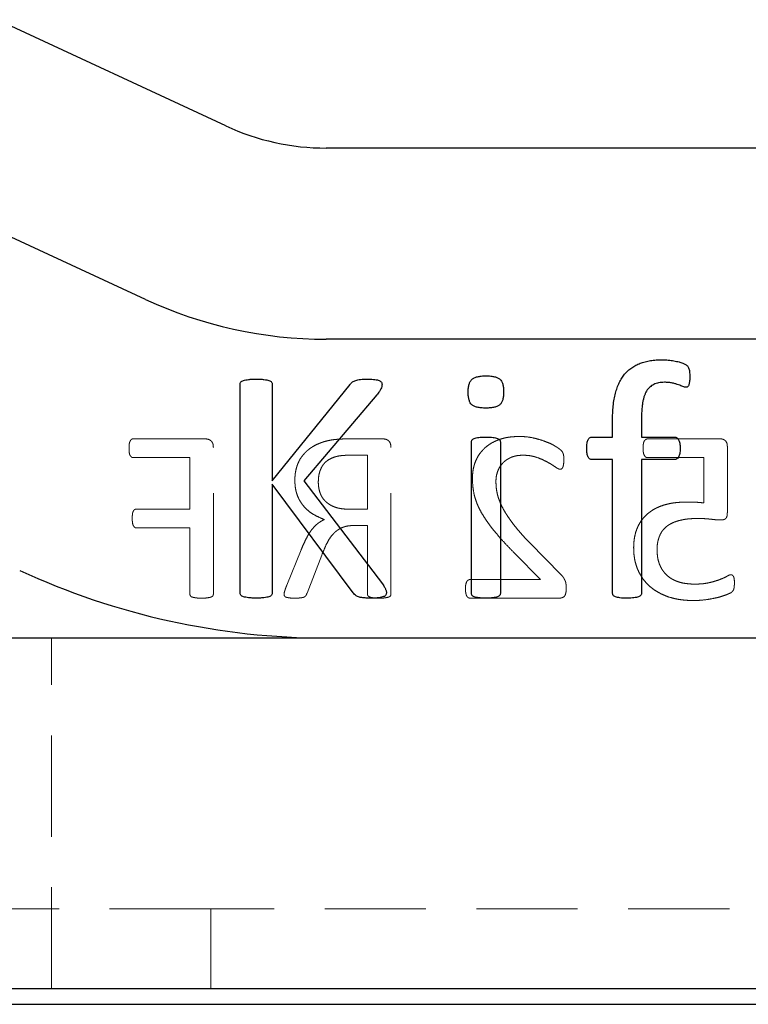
# Paper-space layout 'Folha2' of a CAD drawing. Header units: millimetres. Extents: x 0 to 500, y 59 to 259.
# Tile 18 of 24: x 364.52 to 373.66, y 145.98 to 158.34. Entities that reach past the tile are written whole.
import ezdxf

# ---------------------------------------------------------------- set-up
doc = ezdxf.new("R2010")
doc.units = ezdxf.units.MM
doc.linetypes.add('HIDDEN', pattern=[1.905, 1.27, -0.635])
doc.layers.add('FORMATO', color=179, linetype='Continuous')

psp = doc.layouts.new('Folha2')

# ---------------------------------------------------------------- linework, layer by layer
at = {"color": 7, "linetype": 'Continuous', "lineweight": 25}
for p, q in [((367.105, 157.005), (364.23, 158.339)), ((390.47, 156.727), (368.367, 156.727)), ((366.095, 154.828), (363.22, 156.162)), ((390.47, 154.327), (368.367, 154.327)), ((367.285, 151.145), (367.285, 153.759)), ((367.689, 153.759), (367.689, 152.549)), ((367.689, 152.549), (368.666, 153.759)), ((369.001, 153.629), (368.086, 152.549)), ((371.96, 153.099), (371.96, 153.3)), ((372.324, 153.315), (372.324, 153.099)), ((370.188, 151.142), (370.188, 153.034)), ((370.552, 153.034), (370.552, 151.142)), ((371.701, 153.099), (371.96, 153.099)), ((372.324, 153.099), (372.741, 153.099)), ((371.96, 152.816), (371.701, 152.816)), ((371.96, 151.143), (371.96, 152.816)), ((372.741, 152.816), (372.324, 152.816)), ((372.324, 152.816), (372.324, 151.143)), ((368.086, 152.549), (369.071, 151.256)), ((368.704, 151.145), (367.689, 152.507)), ((367.689, 152.507), (367.689, 151.145)), ((360.792, 150.577), (394.792, 150.577)), ((360.792, 146.177), (394.792, 146.177))]:
    psp.add_line(p, q, dxfattribs=at)
at = {"color": 7, "linetype": 'HIDDEN', "lineweight": 18}
for p, q in [((366.849, 153.077), (365.943, 153.077)), ((369.08, 153.077), (368.658, 153.077)), ((373.307, 153.077), (372.403, 153.077)), ((366.949, 151.126), (366.949, 152.969)), ((369.178, 151.126), (369.178, 152.969)), ((373.402, 152.156), (373.402, 152.976)), ((365.941, 152.842), (366.655, 152.842)), ((366.655, 152.842), (366.655, 152.195)), ((368.677, 152.871), (368.884, 152.871)), ((368.884, 152.871), (368.884, 152.195)), ((372.398, 152.842), (373.107, 152.842)), ((373.107, 152.842), (373.107, 152.272)), ((366.655, 152.195), (365.981, 152.195)), ((368.884, 152.195), (368.644, 152.195)), ((365.981, 151.959), (366.655, 151.959)), ((366.655, 151.959), (366.655, 151.127)), ((368.713, 151.989), (368.884, 151.989)), ((368.884, 151.989), (368.884, 151.127)), ((368.051, 151.684), (367.871, 151.241)), ((371.315, 151.371), (370.918, 151.776)), ((368.125, 151.141), (368.31, 151.618)), ((370.732, 151.639), (371.055, 151.312)), ((371.055, 151.312), (370.175, 151.312)), ((370.173, 151.077), (371.289, 151.077)), ((364.917, 146.177), (364.917, 150.577)), ((366.917, 147.177), (362.792, 147.177)), ((366.917, 147.177), (366.917, 146.177)), ((388.667, 147.177), (366.917, 147.177))]:
    psp.add_line(p, q, dxfattribs=at)
at = {"color": 7, "linetype": 'Continuous', "lineweight": 25}
for radius in [3, 5.4, 9.15]:
    psp.add_arc((368.367, 159.727), radius, 245.1196, 270, dxfattribs=at)
for points, knots in [([(371.96, 153.3), (371.96, 153.333), (371.961, 153.396), (371.968, 153.487), (371.979, 153.571), (371.995, 153.648), (372.017, 153.718), (372.043, 153.781), (372.074, 153.839), (372.111, 153.888), (372.152, 153.933), (372.2, 153.97), (372.251, 154.002), (372.308, 154.027), (372.37, 154.046), (372.437, 154.06), (372.51, 154.068), (372.559, 154.069), (372.585, 154.07)], [0, 0, 0, 0, 0.085701, 0.165525, 0.239707, 0.308114, 0.371751, 0.431701, 0.487856, 0.542026, 0.594421, 0.646732, 0.699057, 0.752989, 0.809275, 0.869112, 0.932531, 1, 1, 1, 1]), ([(372.585, 154.07), (372.61, 154.069), (372.659, 154.068), (372.729, 154.057), (372.79, 154.044), (372.838, 154.029), (372.871, 154.015), (372.892, 154.001), (372.906, 153.985), (372.916, 153.967), (372.924, 153.945), (372.927, 153.919), (372.93, 153.887), (372.93, 153.865), (372.93, 153.853)], [0, 0, 0, 0, 0.15721, 0.310633, 0.446926, 0.550478, 0.624948, 0.673693, 0.712386, 0.755313, 0.803306, 0.858671, 0.922785, 1, 1, 1, 1]), ([(367.285, 153.759), (367.285, 153.765), (367.286, 153.775), (367.293, 153.79), (367.308, 153.802), (367.329, 153.81), (367.357, 153.817), (367.393, 153.822), (367.437, 153.827), (367.469, 153.827), (367.487, 153.827)], [0, 0, 0, 0, 0.069055, 0.136143, 0.211582, 0.303269, 0.426973, 0.581673, 0.773551, 1, 1, 1, 1]), ([(367.487, 153.827), (367.505, 153.827), (367.537, 153.827), (367.581, 153.822), (367.617, 153.817), (367.645, 153.81), (367.666, 153.802), (367.68, 153.79), (367.687, 153.775), (367.688, 153.765), (367.689, 153.759)], [0, 0, 0, 0, 0.231771, 0.420828, 0.575441, 0.696432, 0.790586, 0.863934, 0.930984, 1, 1, 1, 1]), ([(368.666, 153.759), (368.67, 153.765), (368.679, 153.777), (368.696, 153.792), (368.715, 153.803), (368.738, 153.812), (368.766, 153.819), (368.799, 153.823), (368.84, 153.826), (368.871, 153.827), (368.888, 153.827)], [0, 0, 0, 0, 0.09307, 0.180109, 0.271549, 0.372506, 0.488512, 0.623058, 0.790842, 1, 1, 1, 1]), ([(368.888, 153.827), (368.905, 153.827), (368.935, 153.827), (368.975, 153.822), (369.006, 153.817), (369.03, 153.809), (369.048, 153.8), (369.059, 153.788), (369.065, 153.774), (369.066, 153.764), (369.066, 153.759)], [0, 0, 0, 0, 0.240932, 0.428781, 0.578774, 0.695882, 0.788873, 0.861381, 0.930167, 1, 1, 1, 1]), ([(370.148, 153.663), (370.148, 153.681), (370.149, 153.715), (370.158, 153.761), (370.172, 153.798), (370.195, 153.826), (370.226, 153.846), (370.266, 153.858), (370.316, 153.867), (370.352, 153.867), (370.372, 153.867)], [0, 0, 0, 0, 0.152323, 0.280284, 0.389642, 0.482704, 0.579811, 0.695558, 0.833637, 1, 1, 1, 1]), ([(370.372, 153.867), (370.392, 153.867), (370.428, 153.867), (370.477, 153.858), (370.516, 153.846), (370.547, 153.827), (370.568, 153.799), (370.584, 153.763), (370.591, 153.718), (370.592, 153.685), (370.593, 153.667)], [0, 0, 0, 0, 0.167476, 0.306198, 0.422268, 0.518586, 0.610748, 0.718713, 0.846807, 1, 1, 1, 1]), ([(372.612, 153.787), (372.587, 153.786), (372.541, 153.784), (372.477, 153.763), (372.425, 153.728), (372.391, 153.686), (372.371, 153.646), (372.357, 153.612), (372.346, 153.573), (372.337, 153.531), (372.331, 153.484), (372.327, 153.432), (372.323, 153.375), (372.324, 153.336), (372.324, 153.315)], [0, 0, 0, 0, 0.116201, 0.218141, 0.313645, 0.412938, 0.466951, 0.524777, 0.588251, 0.656564, 0.731089, 0.813225, 0.903186, 1, 1, 1, 1]), ([(372.881, 153.725), (372.875, 153.725), (372.863, 153.727), (372.842, 153.735), (372.818, 153.745), (372.788, 153.756), (372.753, 153.767), (372.712, 153.777), (372.664, 153.786), (372.63, 153.786), (372.612, 153.787)], [0, 0, 0, 0, 0.059775, 0.138817, 0.234604, 0.348174, 0.479673, 0.631781, 0.804371, 1, 1, 1, 1]), ([(372.93, 153.853), (372.93, 153.841), (372.929, 153.82), (372.927, 153.791), (372.922, 153.769), (372.917, 153.751), (372.912, 153.738), (372.903, 153.729), (372.892, 153.725), (372.885, 153.725), (372.881, 153.725)], [0, 0, 0, 0, 0.233662, 0.422461, 0.567211, 0.688639, 0.776306, 0.852968, 0.920335, 1, 1, 1, 1]), ([(369.066, 153.759), (369.066, 153.75), (369.065, 153.731), (369.052, 153.702), (369.031, 153.667), (369.012, 153.643), (369.001, 153.629)], [0, 0, 0, 0, 0.1841, 0.384702, 0.638516, 1, 1, 1, 1]), ([(370.368, 153.463), (370.349, 153.463), (370.313, 153.464), (370.264, 153.472), (370.224, 153.484), (370.193, 153.503), (370.172, 153.531), (370.158, 153.567), (370.149, 153.612), (370.148, 153.645), (370.148, 153.663)], [0, 0, 0, 0, 0.167397, 0.306054, 0.421496, 0.517769, 0.611298, 0.718505, 0.84688, 1, 1, 1, 1]), ([(370.593, 153.667), (370.592, 153.649), (370.591, 153.616), (370.583, 153.57), (370.568, 153.533), (370.546, 153.504), (370.514, 153.485), (370.474, 153.472), (370.424, 153.464), (370.388, 153.463), (370.368, 153.463)], [0, 0, 0, 0, 0.152323, 0.280284, 0.389642, 0.482704, 0.579811, 0.695558, 0.833637, 1, 1, 1, 1]), ([(370.188, 153.034), (370.189, 153.039), (370.189, 153.048), (370.195, 153.062), (370.207, 153.074), (370.226, 153.083), (370.251, 153.091), (370.283, 153.095), (370.323, 153.098), (370.353, 153.099), (370.369, 153.099)], [0, 0, 0, 0, 0.0666297, 0.135191, 0.2094886, 0.3048099, 0.4272578, 0.5792087, 0.7688566, 1, 1, 1, 1]), ([(370.369, 153.099), (370.386, 153.099), (370.416, 153.098), (370.457, 153.095), (370.489, 153.091), (370.513, 153.083), (370.532, 153.074), (370.544, 153.062), (370.551, 153.048), (370.552, 153.039), (370.552, 153.034)], [0, 0, 0, 0, 0.23825, 0.426402, 0.577155, 0.69296, 0.78753, 0.863317, 0.933896, 1, 1, 1, 1]), ([(371.636, 152.956), (371.636, 152.968), (371.637, 152.99), (371.639, 153.021), (371.645, 153.046), (371.651, 153.066), (371.661, 153.082), (371.672, 153.092), (371.686, 153.098), (371.696, 153.099), (371.701, 153.099)], [0, 0, 0, 0, 0.206553, 0.380988, 0.525939, 0.645064, 0.74756, 0.829666, 0.912407, 1, 1, 1, 1]), ([(372.741, 153.099), (372.746, 153.099), (372.755, 153.098), (372.769, 153.092), (372.781, 153.081), (372.79, 153.066), (372.798, 153.046), (372.805, 153.021), (372.808, 152.99), (372.809, 152.968), (372.809, 152.956)], [0, 0, 0, 0, 0.087342, 0.166541, 0.248411, 0.352573, 0.473963, 0.619354, 0.794038, 1, 1, 1, 1]), ([(371.701, 152.816), (371.696, 152.816), (371.686, 152.817), (371.672, 152.824), (371.661, 152.835), (371.651, 152.849), (371.645, 152.87), (371.64, 152.894), (371.637, 152.924), (371.636, 152.945), (371.636, 152.956)], [0, 0, 0, 0, 0.089158, 0.174898, 0.260954, 0.362174, 0.483429, 0.626576, 0.800807, 1, 1, 1, 1]), ([(372.809, 152.956), (372.809, 152.945), (372.808, 152.924), (372.806, 152.894), (372.799, 152.869), (372.789, 152.845), (372.771, 152.821), (372.75, 152.818), (372.741, 152.816)], [0, 0, 0, 0, 0.1987887, 0.3726656, 0.5172175, 0.6408804, 0.8312179, 1, 1, 1, 1]), ([(369.071, 151.256), (369.076, 151.247), (369.086, 151.232), (369.1, 151.212), (369.108, 151.195), (369.116, 151.18), (369.12, 151.165), (369.122, 151.153), (369.122, 151.148)], [0, 0, 0, 0, 0.250511, 0.448662, 0.608365, 0.718761, 0.878204, 1, 1, 1, 1]), ([(367.487, 151.077), (367.469, 151.077), (367.437, 151.078), (367.393, 151.081), (367.357, 151.088), (367.329, 151.093), (367.308, 151.102), (367.293, 151.114), (367.286, 151.129), (367.285, 151.14), (367.285, 151.145)], [0, 0, 0, 0, 0.226555, 0.41827, 0.5735, 0.696628, 0.789447, 0.866725, 0.936296, 1, 1, 1, 1]), ([(367.689, 151.145), (367.688, 151.14), (367.687, 151.129), (367.68, 151.115), (367.666, 151.102), (367.645, 151.093), (367.617, 151.088), (367.582, 151.081), (367.537, 151.078), (367.505, 151.077), (367.487, 151.077)], [0, 0, 0, 0, 0.063668, 0.133199, 0.208433, 0.303691, 0.424091, 0.579232, 0.768121, 1, 1, 1, 1]), ([(368.934, 151.077), (368.912, 151.077), (368.871, 151.078), (368.817, 151.082), (368.774, 151.09), (368.743, 151.104), (368.721, 151.124), (368.71, 151.138), (368.704, 151.145)], [0, 0, 0, 0, 0.269894, 0.48745, 0.655098, 0.783664, 0.894433, 1, 1, 1, 1]), ([(369.122, 151.148), (369.122, 151.143), (369.121, 151.133), (369.115, 151.117), (369.104, 151.103), (369.084, 151.095), (369.058, 151.087), (369.025, 151.081), (368.983, 151.077), (368.952, 151.077), (368.934, 151.077)], [0, 0, 0, 0, 0.0717701, 0.1421686, 0.216987, 0.3100501, 0.4263571, 0.5772913, 0.763352, 1, 1, 1, 1]), ([(370.369, 151.077), (370.353, 151.077), (370.323, 151.078), (370.283, 151.08), (370.251, 151.086), (370.226, 151.092), (370.207, 151.101), (370.195, 151.113), (370.189, 151.127), (370.189, 151.137), (370.188, 151.142)], [0, 0, 0, 0, 0.230397, 0.41922, 0.571181, 0.692388, 0.787401, 0.859314, 0.927653, 1, 1, 1, 1]), ([(370.552, 151.142), (370.552, 151.137), (370.551, 151.127), (370.544, 151.113), (370.531, 151.101), (370.513, 151.092), (370.488, 151.086), (370.457, 151.08), (370.416, 151.078), (370.386, 151.077), (370.369, 151.077)], [0, 0, 0, 0, 0.071777, 0.142128, 0.215602, 0.309867, 0.424418, 0.575183, 0.762518, 1, 1, 1, 1]), ([(372.142, 151.077), (372.126, 151.077), (372.096, 151.078), (372.056, 151.079), (372.025, 151.086), (371.999, 151.092), (371.981, 151.102), (371.968, 151.112), (371.961, 151.127), (371.96, 151.137), (371.96, 151.143)], [0, 0, 0, 0, 0.22672, 0.414972, 0.56354, 0.68438, 0.779107, 0.855136, 0.924499, 1, 1, 1, 1]), ([(372.324, 151.143), (372.323, 151.137), (372.323, 151.127), (372.315, 151.113), (372.302, 151.102), (372.284, 151.092), (372.258, 151.086), (372.226, 151.08), (372.187, 151.078), (372.158, 151.077), (372.142, 151.077)], [0, 0, 0, 0, 0.075022, 0.145656, 0.221619, 0.316262, 0.436996, 0.588366, 0.773479, 1, 1, 1, 1])]:
    psp.add_open_spline(points, degree=3, knots=knots, dxfattribs=at)
at = {"color": 7, "linetype": 'HIDDEN', "lineweight": 18}
for points, knots in [([(365.943, 153.077), (365.939, 153.077), (365.931, 153.076), (365.921, 153.071), (365.911, 153.062), (365.904, 153.049), (365.896, 153.032), (365.893, 153.01), (365.89, 152.985), (365.89, 152.967), (365.89, 152.958)], [0, 0, 0, 0, 0.077193, 0.155694, 0.243967, 0.348511, 0.472981, 0.622575, 0.798832, 1, 1, 1, 1]), ([(366.949, 152.969), (366.948, 152.979), (366.948, 152.996), (366.942, 153.02), (366.932, 153.039), (366.913, 153.058), (366.885, 153.073), (366.861, 153.076), (366.849, 153.077)], [0, 0, 0, 0, 0.166786, 0.312762, 0.43938, 0.559031, 0.786145, 1, 1, 1, 1]), ([(368.443, 153.065), (368.425, 153.061), (368.388, 153.054), (368.335, 153.041), (368.287, 153.023), (368.24, 153.004), (368.198, 152.98), (368.159, 152.955), (368.124, 152.926), (368.092, 152.895), (368.064, 152.861), (368.038, 152.825), (368.019, 152.786), (368.001, 152.745), (367.989, 152.701), (367.979, 152.656), (367.973, 152.608), (367.973, 152.575), (367.972, 152.559)], [0, 0, 0, 0, 0.074445, 0.146054, 0.213902, 0.279488, 0.342578, 0.403579, 0.462675, 0.521045, 0.578828, 0.635988, 0.693657, 0.751731, 0.810828, 0.871805, 0.934883, 1, 1, 1, 1]), ([(368.658, 153.077), (368.635, 153.077), (368.593, 153.077), (368.536, 153.073), (368.487, 153.07), (368.457, 153.066), (368.443, 153.065)], [0, 0, 0, 0, 0.318432, 0.579566, 0.802464, 1, 1, 1, 1]), ([(369.178, 152.969), (369.178, 152.979), (369.177, 152.996), (369.171, 153.02), (369.162, 153.039), (369.143, 153.058), (369.116, 153.073), (369.091, 153.076), (369.08, 153.077)], [0, 0, 0, 0, 0.167874, 0.314803, 0.440924, 0.561356, 0.787501, 1, 1, 1, 1]), ([(370.792, 153.106), (370.768, 153.106), (370.721, 153.105), (370.654, 153.098), (370.591, 153.085), (370.533, 153.067), (370.479, 153.044), (370.43, 153.019), (370.387, 152.988), (370.347, 152.954), (370.313, 152.917), (370.282, 152.877), (370.258, 152.834), (370.237, 152.788), (370.221, 152.74), (370.21, 152.69), (370.203, 152.639), (370.202, 152.605), (370.202, 152.587)], [0, 0, 0, 0, 0.080922, 0.157569, 0.229543, 0.297912, 0.363184, 0.424868, 0.484828, 0.542906, 0.600127, 0.656005, 0.712197, 0.768566, 0.825445, 0.882792, 0.940852, 1, 1, 1, 1]), ([(371.349, 152.816), (371.349, 152.824), (371.348, 152.838), (371.348, 152.857), (371.345, 152.873), (371.342, 152.887), (371.337, 152.9), (371.332, 152.913), (371.321, 152.926), (371.308, 152.938), (371.294, 152.949), (371.279, 152.96), (371.261, 152.972), (371.231, 152.991), (371.186, 153.016), (371.122, 153.042), (371.049, 153.067), (370.968, 153.089), (370.882, 153.104), (370.822, 153.106), (370.792, 153.106)], [0, 0, 0, 0, 0.032859, 0.060381, 0.084085, 0.104739, 0.124043, 0.142635, 0.165568, 0.197335, 0.218801, 0.245222, 0.277024, 0.314052, 0.401056, 0.503177, 0.617245, 0.738561, 0.86708, 1, 1, 1, 1]), ([(372.403, 153.077), (372.398, 153.077), (372.39, 153.076), (372.378, 153.07), (372.367, 153.061), (372.358, 153.048), (372.35, 153.032), (372.347, 153.012), (372.343, 152.988), (372.343, 152.97), (372.343, 152.961)], [0, 0, 0, 0, 0.086691, 0.174767, 0.271988, 0.376848, 0.496195, 0.639507, 0.806154, 1, 1, 1, 1]), ([(373.402, 152.976), (373.401, 152.984), (373.401, 152.999), (373.397, 153.02), (373.389, 153.038), (373.378, 153.053), (373.364, 153.064), (373.347, 153.072), (373.328, 153.076), (373.314, 153.077), (373.307, 153.077)], [0, 0, 0, 0, 0.150874, 0.287229, 0.405174, 0.516985, 0.626021, 0.741341, 0.863583, 1, 1, 1, 1]), ([(365.89, 152.958), (365.89, 152.948), (365.89, 152.93), (365.893, 152.906), (365.896, 152.885), (365.903, 152.869), (365.911, 152.857), (365.92, 152.848), (365.93, 152.843), (365.937, 152.842), (365.941, 152.842)], [0, 0, 0, 0, 0.205098, 0.381111, 0.529602, 0.654237, 0.756946, 0.84591, 0.922813, 1, 1, 1, 1]), ([(372.343, 152.961), (372.343, 152.952), (372.343, 152.935), (372.346, 152.912), (372.35, 152.891), (372.357, 152.873), (372.365, 152.86), (372.374, 152.849), (372.386, 152.843), (372.394, 152.842), (372.398, 152.842)], [0, 0, 0, 0, 0.185071, 0.34883, 0.492723, 0.621867, 0.733435, 0.825916, 0.912958, 1, 1, 1, 1]), ([(368.266, 152.534), (368.267, 152.553), (368.268, 152.59), (368.277, 152.643), (368.293, 152.691), (368.314, 152.734), (368.343, 152.773), (368.38, 152.806), (368.426, 152.832), (368.46, 152.845), (368.478, 152.851)], [0, 0, 0, 0, 0.1383546, 0.2660025, 0.3878914, 0.5034729, 0.6179919, 0.7355745, 0.8624324, 1, 1, 1, 1]), ([(368.478, 152.851), (368.49, 152.854), (368.517, 152.862), (368.552, 152.866), (368.584, 152.868), (368.612, 152.871), (368.643, 152.871), (368.665, 152.871), (368.677, 152.871)], [0, 0, 0, 0, 0.195998, 0.410972, 0.532649, 0.670311, 0.825999, 1, 1, 1, 1]), ([(370.496, 152.544), (370.497, 152.565), (370.499, 152.608), (370.517, 152.67), (370.543, 152.726), (370.575, 152.767), (370.605, 152.795), (370.631, 152.815), (370.659, 152.831), (370.689, 152.846), (370.723, 152.857), (370.758, 152.866), (370.796, 152.87), (370.822, 152.871), (370.836, 152.871)], [0, 0, 0, 0, 0.121815, 0.241495, 0.358979, 0.474476, 0.532741, 0.592734, 0.653394, 0.717395, 0.783469, 0.852022, 0.924498, 1, 1, 1, 1]), ([(370.836, 152.871), (370.852, 152.871), (370.882, 152.87), (370.928, 152.865), (370.971, 152.856), (371.023, 152.84), (371.082, 152.816), (371.144, 152.785), (371.198, 152.754), (371.235, 152.728), (371.261, 152.711), (371.277, 152.702), (371.29, 152.696), (371.299, 152.695), (371.302, 152.695)], [0, 0, 0, 0, 0.093486, 0.182926, 0.269015, 0.351632, 0.505902, 0.644618, 0.766568, 0.87121, 0.914478, 0.949803, 0.977933, 1, 1, 1, 1]), ([(371.302, 152.695), (371.306, 152.695), (371.313, 152.696), (371.323, 152.701), (371.331, 152.71), (371.338, 152.723), (371.342, 152.74), (371.346, 152.761), (371.348, 152.787), (371.348, 152.806), (371.349, 152.816)], [0, 0, 0, 0, 0.07522, 0.150163, 0.229938, 0.327933, 0.449222, 0.599662, 0.784025, 1, 1, 1, 1]), ([(367.972, 152.559), (367.973, 152.543), (367.973, 152.511), (367.978, 152.465), (367.986, 152.422), (367.998, 152.381), (368.012, 152.343), (368.03, 152.308), (368.05, 152.274), (368.081, 152.232), (368.126, 152.185), (368.19, 152.136), (368.264, 152.096), (368.316, 152.075), (368.344, 152.064)], [0, 0, 0, 0, 0.072508, 0.14117, 0.207214, 0.270341, 0.331479, 0.390731, 0.449548, 0.50779, 0.624433, 0.744091, 0.868889, 1, 1, 1, 1]), ([(368.644, 152.195), (368.628, 152.195), (368.598, 152.195), (368.554, 152.2), (368.514, 152.208), (368.476, 152.219), (368.442, 152.233), (368.411, 152.25), (368.383, 152.269), (368.357, 152.291), (368.335, 152.315), (368.316, 152.341), (368.3, 152.369), (368.284, 152.41), (368.269, 152.465), (368.267, 152.511), (368.266, 152.534)], [0, 0, 0, 0, 0.081427, 0.15774, 0.228476, 0.295888, 0.35991, 0.420602, 0.4797, 0.537429, 0.593899, 0.649927, 0.706046, 0.76221, 0.878332, 1, 1, 1, 1]), ([(370.202, 152.587), (370.202, 152.555), (370.204, 152.492), (370.215, 152.412), (370.23, 152.348), (370.246, 152.298), (370.266, 152.245), (370.292, 152.191), (370.323, 152.134), (370.361, 152.075), (370.404, 152.012), (370.454, 151.946), (370.512, 151.876), (370.577, 151.801), (370.652, 151.721), (370.705, 151.667), (370.732, 151.639)], [0, 0, 0, 0, 0.085079, 0.170502, 0.214729, 0.261614, 0.31194, 0.365203, 0.422717, 0.485264, 0.553488, 0.627072, 0.707621, 0.796389, 0.894011, 1, 1, 1, 1]), ([(370.918, 151.776), (370.896, 151.798), (370.854, 151.842), (370.795, 151.908), (370.743, 151.969), (370.698, 152.027), (370.659, 152.083), (370.624, 152.135), (370.594, 152.185), (370.569, 152.233), (370.549, 152.278), (370.532, 152.322), (370.519, 152.363), (370.507, 152.413), (370.498, 152.474), (370.497, 152.521), (370.496, 152.544)], [0, 0, 0, 0, 0.10586, 0.203172, 0.292709, 0.373934, 0.44905, 0.518754, 0.58358, 0.642986, 0.698534, 0.749951, 0.79761, 0.841717, 0.92378, 1, 1, 1, 1]), ([(372.879, 152.283), (372.852, 152.282), (372.801, 152.281), (372.727, 152.274), (372.658, 152.261), (372.594, 152.243), (372.536, 152.221), (372.482, 152.195), (372.434, 152.163), (372.39, 152.128), (372.351, 152.089), (372.318, 152.046), (372.289, 151.999), (372.266, 151.947), (372.247, 151.893), (372.235, 151.836), (372.227, 151.776), (372.226, 151.734), (372.225, 151.713)], [0, 0, 0, 0, 0.080466, 0.156111, 0.226994, 0.294041, 0.357685, 0.418114, 0.476601, 0.533117, 0.58899, 0.643979, 0.699787, 0.7569, 0.815153, 0.874588, 0.935886, 1, 1, 1, 1]), ([(373.107, 152.272), (373.09, 152.274), (373.055, 152.279), (373.001, 152.281), (372.942, 152.283), (372.901, 152.283), (372.879, 152.283)], [0, 0, 0, 0, 0.228157, 0.458904, 0.71145, 1, 1, 1, 1]), ([(365.981, 152.195), (365.978, 152.194), (365.971, 152.194), (365.961, 152.189), (365.951, 152.181), (365.943, 152.169), (365.937, 152.154), (365.933, 152.133), (365.931, 152.107), (365.93, 152.088), (365.93, 152.078)], [0, 0, 0, 0, 0.075723, 0.151656, 0.235271, 0.333969, 0.450996, 0.597614, 0.777909, 1, 1, 1, 1]), ([(365.93, 152.078), (365.93, 152.068), (365.931, 152.05), (365.933, 152.026), (365.937, 152.005), (365.943, 151.988), (365.951, 151.976), (365.96, 151.967), (365.97, 151.96), (365.978, 151.96), (365.981, 151.959)], [0, 0, 0, 0, 0.205482, 0.382274, 0.528683, 0.651571, 0.752841, 0.845047, 0.923895, 1, 1, 1, 1]), ([(368.344, 152.064), (368.327, 152.057), (368.296, 152.041), (368.253, 152.009), (368.213, 151.972), (368.177, 151.928), (368.143, 151.878), (368.112, 151.819), (368.08, 151.755), (368.061, 151.708), (368.051, 151.684)], [0, 0, 0, 0, 0.108085, 0.21428, 0.323196, 0.438484, 0.561414, 0.694639, 0.839865, 1, 1, 1, 1]), ([(372.519, 151.685), (372.52, 151.701), (372.52, 151.732), (372.526, 151.776), (372.536, 151.818), (372.549, 151.856), (372.566, 151.892), (372.587, 151.925), (372.613, 151.954), (372.643, 151.981), (372.676, 152.003), (372.714, 152.023), (372.756, 152.04), (372.803, 152.053), (372.853, 152.064), (372.908, 152.072), (372.968, 152.076), (373.01, 152.077), (373.031, 152.077)], [0, 0, 0, 0, 0.0635378, 0.1243748, 0.1812933, 0.2366066, 0.2897807, 0.3427797, 0.3948345, 0.4481795, 0.5032541, 0.5603358, 0.6214809, 0.6862895, 0.7562387, 0.8310612, 0.9128382, 1, 1, 1, 1]), ([(373.031, 152.077), (373.046, 152.077), (373.076, 152.077), (373.118, 152.075), (373.157, 152.072), (373.204, 152.067), (373.258, 152.06), (373.301, 152.059), (373.321, 152.059)], [0, 0, 0, 0, 0.1564805, 0.3020268, 0.4367062, 0.5608055, 0.7880615, 1, 1, 1, 1]), ([(373.321, 152.059), (373.328, 152.059), (373.341, 152.059), (373.358, 152.063), (373.372, 152.069), (373.384, 152.078), (373.392, 152.092), (373.398, 152.109), (373.401, 152.131), (373.401, 152.148), (373.402, 152.156)], [0, 0, 0, 0, 0.13657, 0.253794, 0.355042, 0.449832, 0.548635, 0.673004, 0.820153, 1, 1, 1, 1]), ([(368.31, 151.618), (368.32, 151.644), (368.341, 151.694), (368.374, 151.766), (368.409, 151.831), (368.446, 151.876), (368.478, 151.908), (368.504, 151.929), (368.533, 151.947), (368.563, 151.962), (368.596, 151.974), (368.632, 151.983), (368.672, 151.988), (368.699, 151.988), (368.713, 151.989)], [0, 0, 0, 0, 0.142944, 0.275878, 0.399255, 0.515219, 0.571731, 0.628079, 0.683841, 0.741094, 0.79976, 0.862049, 0.92855, 1, 1, 1, 1]), ([(372.225, 151.713), (372.226, 151.688), (372.227, 151.637), (372.237, 151.564), (372.254, 151.495), (372.278, 151.43), (372.308, 151.371), (372.343, 151.315), (372.385, 151.265), (372.432, 151.22), (372.484, 151.18), (372.541, 151.145), (372.603, 151.115), (372.669, 151.09), (372.739, 151.071), (372.814, 151.057), (372.892, 151.049), (372.946, 151.048), (372.973, 151.048)], [0, 0, 0, 0, 0.06832, 0.133539, 0.195919, 0.2566, 0.315655, 0.373245, 0.430367, 0.48784, 0.545785, 0.604532, 0.66468, 0.727168, 0.791633, 0.858176, 0.927635, 1, 1, 1, 1]), ([(372.987, 151.253), (372.97, 151.254), (372.937, 151.254), (372.889, 151.26), (372.843, 151.266), (372.799, 151.278), (372.758, 151.292), (372.719, 151.31), (372.683, 151.331), (372.651, 151.356), (372.621, 151.384), (372.596, 151.416), (372.573, 151.451), (372.554, 151.49), (372.538, 151.533), (372.527, 151.58), (372.521, 151.631), (372.52, 151.667), (372.519, 151.685)], [0, 0, 0, 0, 0.069134, 0.13607, 0.200278, 0.262402, 0.322754, 0.381471, 0.438339, 0.494391, 0.550447, 0.606788, 0.664121, 0.723664, 0.785849, 0.852285, 0.923219, 1, 1, 1, 1]), ([(370.175, 151.312), (370.17, 151.312), (370.162, 151.311), (370.149, 151.305), (370.138, 151.296), (370.129, 151.283), (370.122, 151.266), (370.117, 151.246), (370.114, 151.222), (370.113, 151.206), (370.113, 151.196)], [0, 0, 0, 0, 0.086661, 0.177579, 0.276769, 0.386018, 0.508204, 0.649125, 0.812568, 1, 1, 1, 1]), ([(371.378, 151.197), (371.378, 151.207), (371.378, 151.225), (371.376, 151.252), (371.373, 151.275), (371.366, 151.295), (371.356, 151.314), (371.346, 151.333), (371.332, 151.352), (371.321, 151.364), (371.315, 151.371)], [0, 0, 0, 0, 0.155964, 0.29066, 0.412144, 0.520638, 0.627932, 0.738632, 0.860518, 1, 1, 1, 1]), ([(373.446, 151.371), (373.439, 151.37), (373.422, 151.367), (373.395, 151.35), (373.358, 151.331), (373.309, 151.311), (373.247, 151.29), (373.188, 151.274), (373.134, 151.263), (373.088, 151.257), (373.039, 151.254), (373.005, 151.254), (372.987, 151.253)], [0, 0, 0, 0, 0.04239, 0.106802, 0.195264, 0.305836, 0.440653, 0.599735, 0.689748, 0.785622, 0.889541, 1, 1, 1, 1]), ([(373.49, 151.27), (373.49, 151.278), (373.49, 151.293), (373.488, 151.314), (373.485, 151.332), (373.48, 151.347), (373.473, 151.358), (373.465, 151.365), (373.456, 151.371), (373.449, 151.371), (373.446, 151.371)], [0, 0, 0, 0, 0.193088, 0.367869, 0.517855, 0.642368, 0.74631, 0.834678, 0.915952, 1, 1, 1, 1]), ([(367.871, 151.241), (367.867, 151.232), (367.862, 151.216), (367.853, 151.195), (367.848, 151.177), (367.842, 151.16), (367.838, 151.144), (367.837, 151.132), (367.837, 151.127)], [0, 0, 0, 0, 0.230229, 0.427568, 0.580968, 0.697855, 0.872444, 1, 1, 1, 1]), ([(370.113, 151.196), (370.113, 151.187), (370.114, 151.17), (370.117, 151.146), (370.121, 151.125), (370.128, 151.107), (370.136, 151.093), (370.147, 151.084), (370.159, 151.078), (370.168, 151.077), (370.173, 151.077)], [0, 0, 0, 0, 0.186628, 0.352823, 0.496129, 0.619111, 0.725219, 0.819972, 0.908993, 1, 1, 1, 1]), ([(371.289, 151.077), (371.296, 151.077), (371.309, 151.078), (371.327, 151.082), (371.343, 151.089), (371.357, 151.101), (371.367, 151.117), (371.373, 151.139), (371.378, 151.166), (371.378, 151.186), (371.378, 151.197)], [0, 0, 0, 0, 0.119528, 0.225607, 0.322804, 0.420543, 0.527872, 0.656104, 0.811661, 1, 1, 1, 1]), ([(372.973, 151.048), (373.003, 151.048), (373.062, 151.049), (373.147, 151.059), (373.226, 151.073), (373.295, 151.088), (373.354, 151.107), (373.396, 151.122), (373.423, 151.134), (373.438, 151.141), (373.449, 151.147), (373.46, 151.154), (373.467, 151.163), (373.474, 151.173), (373.479, 151.183), (373.484, 151.195), (373.486, 151.209), (373.489, 151.227), (373.489, 151.247), (373.49, 151.262), (373.49, 151.27)], [0, 0, 0, 0, 0.144566, 0.282489, 0.410533, 0.52509, 0.623438, 0.704641, 0.737479, 0.764375, 0.785388, 0.800649, 0.822954, 0.840858, 0.857915, 0.877402, 0.900709, 0.92809, 0.961124, 1, 1, 1, 1]), ([(366.655, 151.127), (366.655, 151.123), (366.656, 151.116), (366.661, 151.105), (366.671, 151.095), (366.686, 151.089), (366.707, 151.085), (366.732, 151.08), (366.764, 151.077), (366.788, 151.077), (366.802, 151.077)], [0, 0, 0, 0, 0.0635902, 0.1330363, 0.2081785, 0.3044445, 0.424698, 0.5742896, 0.7602346, 1, 1, 1, 1]), ([(366.802, 151.077), (366.814, 151.077), (366.838, 151.077), (366.87, 151.08), (366.896, 151.085), (366.917, 151.089), (366.932, 151.096), (366.942, 151.104), (366.947, 151.115), (366.948, 151.123), (366.949, 151.126)], [0, 0, 0, 0, 0.226849, 0.418813, 0.574244, 0.697532, 0.791629, 0.869007, 0.936213, 1, 1, 1, 1]), ([(367.837, 151.127), (367.837, 151.123), (367.837, 151.115), (367.841, 151.105), (367.849, 151.095), (367.863, 151.088), (367.882, 151.084), (367.907, 151.079), (367.94, 151.078), (367.965, 151.077), (367.979, 151.077)], [0, 0, 0, 0, 0.069049, 0.1335, 0.199805, 0.288592, 0.405465, 0.556187, 0.7494, 1, 1, 1, 1]), ([(367.979, 151.077), (367.991, 151.077), (368.013, 151.078), (368.043, 151.08), (368.067, 151.084), (368.086, 151.089), (368.1, 151.098), (368.111, 151.109), (368.119, 151.125), (368.123, 151.135), (368.125, 151.141)], [0, 0, 0, 0, 0.2102771, 0.3789588, 0.5124523, 0.6204737, 0.7124037, 0.7997506, 0.8926518, 1, 1, 1, 1]), ([(368.884, 151.127), (368.884, 151.123), (368.885, 151.115), (368.891, 151.104), (368.902, 151.096), (368.917, 151.089), (368.937, 151.085), (368.962, 151.08), (368.994, 151.077), (369.018, 151.077), (369.031, 151.077)], [0, 0, 0, 0, 0.068984, 0.14097, 0.216331, 0.309011, 0.427308, 0.579623, 0.768337, 1, 1, 1, 1]), ([(369.031, 151.077), (369.044, 151.077), (369.068, 151.077), (369.1, 151.08), (369.126, 151.085), (369.146, 151.089), (369.161, 151.095), (369.172, 151.104), (369.177, 151.115), (369.178, 151.122), (369.178, 151.126)], [0, 0, 0, 0, 0.231724, 0.423202, 0.575557, 0.695877, 0.788581, 0.863962, 0.930998, 1, 1, 1, 1])]:
    psp.add_open_spline(points, degree=3, knots=knots, dxfattribs=at)
at = {"layer": 'FORMATO'}
psp.add_line((-0.478, 145.978), (499.696, 145.978), dxfattribs=at)

doc.saveas('drawing.dxf')
